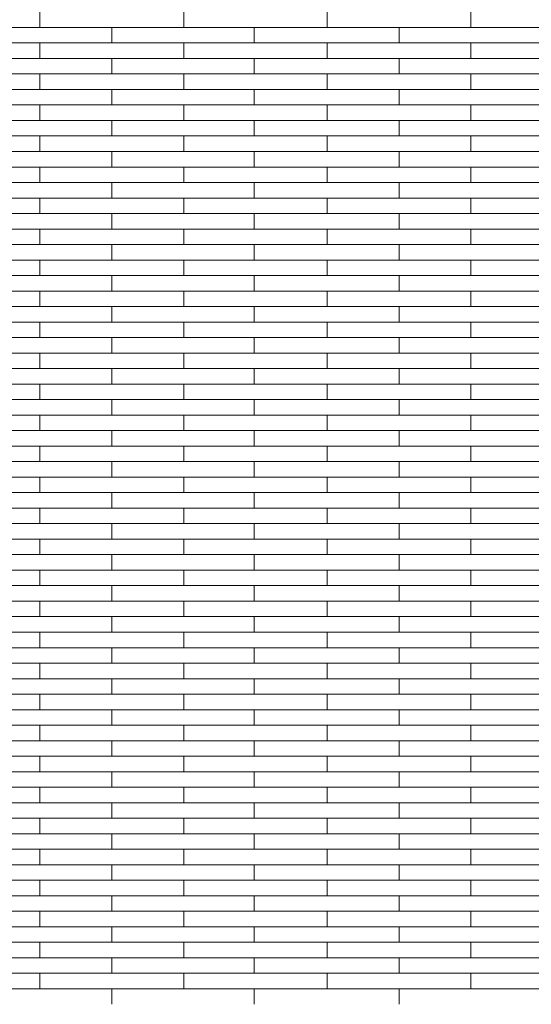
# Model space of a CAD drawing. Header units: millimetres. Extents: x -94445 to -15191, y 1000 to 18261.
# Tile 58 of 108: x -52667 to -51601, y 12665 to 14720. Entities that reach past the tile are written whole.
import ezdxf

# ---------------------------------------------------------------- set-up
doc = ezdxf.new("R2010")
doc.units = ezdxf.units.MM
doc.header["$LTSCALE"] = 0.5
doc.header["$MEASUREMENT"] = 0
doc.linetypes.add('PLINE', pattern=[0])
doc.layers.add('26-- Yttertak', color=7, linetype='Continuous')
doc.layers.add('262- Taktekking', color=7, linetype='Continuous', lineweight=0)

# ---------------------------------------------------------------- blocks, each defined once
blk = doc.blocks.new('*X19')
at = {"layer": '262- Taktekking', "linetype": 'PLINE'}
for p, q in [((-52624.7, 14703.7), (-52624.7, 14736)), ((-52324.7, 14703.7), (-52324.7, 14736)), ((-52026.2, 14703.7), (-52026.2, 14736)), ((-51726.2, 14703.7), (-51726.2, 14736)), ((-52923.2, 14703.7), (-52624.7, 14703.7)), ((-52624.7, 14703.7), (-52324.7, 14703.7)), ((-52624.7, 14703.7), (-52525.2, 14703.7)), ((-52525.2, 14703.7), (-52326.2, 14703.7)), ((-52474.7, 14671.3), (-52474.7, 14703.7)), ((-52324.7, 14703.7), (-52026.2, 14703.7)), ((-52177.7, 14671.3), (-52177.7, 14703.7)), ((-52026.2, 14703.7), (-51726.2, 14703.7)), ((-52026.2, 14703.7), (-51926.7, 14703.7)), ((-51926.7, 14703.7), (-51727.7, 14703.7)), ((-51876.2, 14671.3), (-51876.2, 14703.7)), ((-51726.2, 14703.7), (-51427.7, 14703.7)), ((-52923.2, 14671.3), (-52624.7, 14671.3)), ((-52624.7, 14671.3), (-52324.7, 14671.3)), ((-52624.7, 14639), (-52624.7, 14671.3)), ((-52324.7, 14639), (-52324.7, 14671.3)), ((-52324.7, 14671.3), (-52026.2, 14671.3)), ((-52026.2, 14671.3), (-51726.2, 14671.3)), ((-52026.2, 14639), (-52026.2, 14671.3)), ((-51726.2, 14639), (-51726.2, 14671.3)), ((-51726.2, 14671.3), (-51427.7, 14671.3)), ((-52923.2, 14639), (-52624.7, 14639)), ((-52624.7, 14639), (-52324.7, 14639)), ((-52624.7, 14639), (-52525.2, 14639)), ((-52525.2, 14639), (-52326.2, 14639)), ((-52474.7, 14606.6), (-52474.7, 14639)), ((-52324.7, 14639), (-52026.2, 14639)), ((-52177.7, 14606.6), (-52177.7, 14639)), ((-52026.2, 14639), (-51726.2, 14639)), ((-52026.2, 14639), (-51926.7, 14639)), ((-51926.7, 14639), (-51727.7, 14639)), ((-51876.2, 14606.6), (-51876.2, 14639)), ((-51726.2, 14639), (-51427.7, 14639)), ((-52923.2, 14606.6), (-52624.7, 14606.6)), ((-52624.7, 14606.6), (-52324.7, 14606.6)), ((-52624.7, 14574.3), (-52624.7, 14606.6)), ((-52324.7, 14574.3), (-52324.7, 14606.6)), ((-52324.7, 14606.6), (-52026.2, 14606.6)), ((-52026.2, 14606.6), (-51726.2, 14606.6)), ((-52026.2, 14574.3), (-52026.2, 14606.6)), ((-51726.2, 14574.3), (-51726.2, 14606.6)), ((-51726.2, 14606.6), (-51427.7, 14606.6)), ((-52923.2, 14574.3), (-52624.7, 14574.3)), ((-52624.7, 14574.3), (-52324.7, 14574.3)), ((-52624.7, 14574.3), (-52525.2, 14574.3)), ((-52525.2, 14574.3), (-52326.2, 14574.3)), ((-52474.7, 14541.9), (-52474.7, 14574.3)), ((-52324.7, 14574.3), (-52026.2, 14574.3)), ((-52177.7, 14541.9), (-52177.7, 14574.3)), ((-52026.2, 14574.3), (-51726.2, 14574.3)), ((-52026.2, 14574.3), (-51926.7, 14574.3)), ((-51926.7, 14574.3), (-51727.7, 14574.3)), ((-51876.2, 14541.9), (-51876.2, 14574.3)), ((-51726.2, 14574.3), (-51427.7, 14574.3)), ((-52923.2, 14541.9), (-52624.7, 14541.9)), ((-52624.7, 14541.9), (-52324.7, 14541.9)), ((-52624.7, 14509.6), (-52624.7, 14541.9)), ((-52324.7, 14509.6), (-52324.7, 14541.9)), ((-52324.7, 14541.9), (-52026.2, 14541.9)), ((-52026.2, 14541.9), (-51726.2, 14541.9)), ((-52026.2, 14509.6), (-52026.2, 14541.9)), ((-51726.2, 14509.6), (-51726.2, 14541.9)), ((-51726.2, 14541.9), (-51427.7, 14541.9)), ((-52923.2, 14509.6), (-52624.7, 14509.6)), ((-52624.7, 14509.6), (-52324.7, 14509.6)), ((-52624.7, 14509.6), (-52525.2, 14509.6)), ((-52525.2, 14509.6), (-52326.2, 14509.6)), ((-52474.7, 14477.2), (-52474.7, 14509.6)), ((-52324.7, 14509.6), (-52026.2, 14509.6)), ((-52177.7, 14477.2), (-52177.7, 14509.6)), ((-52026.2, 14509.6), (-51726.2, 14509.6)), ((-52026.2, 14509.6), (-51926.7, 14509.6)), ((-51926.7, 14509.6), (-51727.7, 14509.6)), ((-51876.2, 14477.2), (-51876.2, 14509.6)), ((-51726.2, 14509.6), (-51427.7, 14509.6)), ((-52923.2, 14477.2), (-52624.7, 14477.2)), ((-52624.7, 14477.2), (-52324.7, 14477.2)), ((-52624.7, 14444.9), (-52624.7, 14477.2)), ((-52324.7, 14444.9), (-52324.7, 14477.2)), ((-52324.7, 14477.2), (-52026.2, 14477.2)), ((-52026.2, 14477.2), (-51726.2, 14477.2)), ((-52026.2, 14444.9), (-52026.2, 14477.2)), ((-51726.2, 14444.9), (-51726.2, 14477.2)), ((-51726.2, 14477.2), (-51427.7, 14477.2)), ((-52923.2, 14444.9), (-52624.7, 14444.9)), ((-52624.7, 14444.9), (-52324.7, 14444.9)), ((-52624.7, 14444.9), (-52525.2, 14444.9)), ((-52525.2, 14444.9), (-52326.2, 14444.9)), ((-52474.7, 14412.5), (-52474.7, 14444.9)), ((-52324.7, 14444.9), (-52026.2, 14444.9)), ((-52177.7, 14412.5), (-52177.7, 14444.9)), ((-52026.2, 14444.9), (-51726.2, 14444.9)), ((-52026.2, 14444.9), (-51926.7, 14444.9)), ((-51926.7, 14444.9), (-51727.7, 14444.9)), ((-51876.2, 14412.5), (-51876.2, 14444.9)), ((-51726.2, 14444.9), (-51427.7, 14444.9)), ((-52923.2, 14412.5), (-52624.7, 14412.5)), ((-52624.7, 14412.5), (-52324.7, 14412.5)), ((-52624.7, 14380.2), (-52624.7, 14412.5)), ((-52324.7, 14380.2), (-52324.7, 14412.5)), ((-52324.7, 14412.5), (-52026.2, 14412.5)), ((-52026.2, 14412.5), (-51726.2, 14412.5)), ((-52026.2, 14380.2), (-52026.2, 14412.5)), ((-51726.2, 14380.2), (-51726.2, 14412.5)), ((-51726.2, 14412.5), (-51427.7, 14412.5)), ((-52923.2, 14380.2), (-52624.7, 14380.2)), ((-52624.7, 14380.2), (-52324.7, 14380.2)), ((-52624.7, 14380.2), (-52525.2, 14380.2)), ((-52525.2, 14380.2), (-52326.2, 14380.2)), ((-52474.7, 14347.8), (-52474.7, 14380.2)), ((-52324.7, 14380.2), (-52026.2, 14380.2)), ((-52177.7, 14347.8), (-52177.7, 14380.2)), ((-52026.2, 14380.2), (-51726.2, 14380.2)), ((-52026.2, 14380.2), (-51926.7, 14380.2)), ((-51926.7, 14380.2), (-51727.7, 14380.2)), ((-51876.2, 14347.8), (-51876.2, 14380.2)), ((-51726.2, 14380.2), (-51427.7, 14380.2)), ((-52923.2, 14347.8), (-52624.7, 14347.8)), ((-52624.7, 14347.8), (-52324.7, 14347.8)), ((-52624.7, 14315.4), (-52624.7, 14347.8)), ((-52324.7, 14315.4), (-52324.7, 14347.8)), ((-52324.7, 14347.8), (-52026.2, 14347.8)), ((-52026.2, 14347.8), (-51726.2, 14347.8)), ((-52026.2, 14315.4), (-52026.2, 14347.8)), ((-51726.2, 14315.4), (-51726.2, 14347.8)), ((-51726.2, 14347.8), (-51427.7, 14347.8)), ((-52923.2, 14315.4), (-52624.7, 14315.4)), ((-52624.7, 14315.4), (-52324.7, 14315.4)), ((-52624.7, 14315.4), (-52525.2, 14315.4)), ((-52525.2, 14315.4), (-52326.2, 14315.4)), ((-52474.7, 14283.1), (-52474.7, 14315.4)), ((-52324.7, 14315.4), (-52026.2, 14315.4)), ((-52177.7, 14283.1), (-52177.7, 14315.4)), ((-52026.2, 14315.4), (-51726.2, 14315.4)), ((-52026.2, 14315.4), (-51926.7, 14315.4)), ((-51926.7, 14315.4), (-51727.7, 14315.4)), ((-51876.2, 14283.1), (-51876.2, 14315.4)), ((-51726.2, 14315.4), (-51427.7, 14315.4)), ((-52923.2, 14283.1), (-52624.7, 14283.1)), ((-52624.7, 14283.1), (-52324.7, 14283.1)), ((-52624.7, 14250.7), (-52624.7, 14283.1)), ((-52324.7, 14250.7), (-52324.7, 14283.1)), ((-52324.7, 14283.1), (-52026.2, 14283.1)), ((-52026.2, 14283.1), (-51726.2, 14283.1)), ((-52026.2, 14250.7), (-52026.2, 14283.1)), ((-51726.2, 14250.7), (-51726.2, 14283.1)), ((-51726.2, 14283.1), (-51427.7, 14283.1)), ((-52923.2, 14250.7), (-52624.7, 14250.7)), ((-52624.7, 14250.7), (-52324.7, 14250.7)), ((-52624.7, 14250.7), (-52525.2, 14250.7)), ((-52525.2, 14250.7), (-52326.2, 14250.7)), ((-52474.7, 14218.4), (-52474.7, 14250.7)), ((-52324.7, 14250.7), (-52026.2, 14250.7)), ((-52177.7, 14218.4), (-52177.7, 14250.7)), ((-52026.2, 14250.7), (-51726.2, 14250.7)), ((-52026.2, 14250.7), (-51926.7, 14250.7)), ((-51926.7, 14250.7), (-51727.7, 14250.7)), ((-51876.2, 14218.4), (-51876.2, 14250.7)), ((-51726.2, 14250.7), (-51427.7, 14250.7)), ((-52923.2, 14218.4), (-52624.7, 14218.4)), ((-52624.7, 14218.4), (-52324.7, 14218.4)), ((-52624.7, 14186), (-52624.7, 14218.4)), ((-52324.7, 14186), (-52324.7, 14218.4)), ((-52324.7, 14218.4), (-52026.2, 14218.4)), ((-52026.2, 14218.4), (-51726.2, 14218.4)), ((-52026.2, 14186), (-52026.2, 14218.4)), ((-51726.2, 14186), (-51726.2, 14218.4)), ((-51726.2, 14218.4), (-51427.7, 14218.4)), ((-52923.2, 14186), (-52624.7, 14186)), ((-52624.7, 14186), (-52324.7, 14186)), ((-52624.7, 14186), (-52525.2, 14186)), ((-52525.2, 14186), (-52326.2, 14186)), ((-52474.7, 14153.7), (-52474.7, 14186)), ((-52324.7, 14186), (-52026.2, 14186)), ((-52177.7, 14153.7), (-52177.7, 14186)), ((-52026.2, 14186), (-51726.2, 14186)), ((-52026.2, 14186), (-51926.7, 14186)), ((-51926.7, 14186), (-51727.7, 14186)), ((-51876.2, 14153.7), (-51876.2, 14186)), ((-51726.2, 14186), (-51427.7, 14186)), ((-52923.2, 14153.7), (-52624.7, 14153.7)), ((-52624.7, 14153.7), (-52324.7, 14153.7)), ((-52624.7, 14121.3), (-52624.7, 14153.7)), ((-52324.7, 14121.3), (-52324.7, 14153.7)), ((-52324.7, 14153.7), (-52026.2, 14153.7)), ((-52026.2, 14153.7), (-51726.2, 14153.7)), ((-52026.2, 14121.3), (-52026.2, 14153.7)), ((-51726.2, 14121.3), (-51726.2, 14153.7)), ((-51726.2, 14153.7), (-51427.7, 14153.7)), ((-52923.2, 14121.3), (-52624.7, 14121.3)), ((-52624.7, 14121.3), (-52324.7, 14121.3)), ((-52624.7, 14121.3), (-52525.2, 14121.3)), ((-52525.2, 14121.3), (-52326.2, 14121.3)), ((-52474.7, 14089), (-52474.7, 14121.3)), ((-52324.7, 14121.3), (-52026.2, 14121.3)), ((-52177.7, 14089), (-52177.7, 14121.3)), ((-52026.2, 14121.3), (-51726.2, 14121.3)), ((-52026.2, 14121.3), (-51926.7, 14121.3)), ((-51926.7, 14121.3), (-51727.7, 14121.3)), ((-51876.2, 14089), (-51876.2, 14121.3)), ((-51726.2, 14121.3), (-51427.7, 14121.3)), ((-52923.2, 14089), (-52624.7, 14089)), ((-52624.7, 14089), (-52324.7, 14089)), ((-52624.7, 14056.6), (-52624.7, 14089)), ((-52324.7, 14056.6), (-52324.7, 14089)), ((-52324.7, 14089), (-52026.2, 14089)), ((-52026.2, 14089), (-51726.2, 14089)), ((-52026.2, 14056.6), (-52026.2, 14089)), ((-51726.2, 14056.6), (-51726.2, 14089)), ((-51726.2, 14089), (-51427.7, 14089)), ((-52923.2, 14056.6), (-52624.7, 14056.6)), ((-52624.7, 14056.6), (-52324.7, 14056.6)), ((-52624.7, 14056.6), (-52525.2, 14056.6)), ((-52525.2, 14056.6), (-52326.2, 14056.6)), ((-52474.7, 14024.3), (-52474.7, 14056.6)), ((-52324.7, 14056.6), (-52026.2, 14056.6)), ((-52177.7, 14024.3), (-52177.7, 14056.6)), ((-52026.2, 14056.6), (-51726.2, 14056.6)), ((-52026.2, 14056.6), (-51926.7, 14056.6)), ((-51926.7, 14056.6), (-51727.7, 14056.6)), ((-51876.2, 14024.3), (-51876.2, 14056.6)), ((-51726.2, 14056.6), (-51427.7, 14056.6)), ((-52923.2, 14024.3), (-52624.7, 14024.3)), ((-52624.7, 14024.3), (-52324.7, 14024.3)), ((-52624.7, 13991.9), (-52624.7, 14024.3)), ((-52324.7, 13991.9), (-52324.7, 14024.3)), ((-52324.7, 14024.3), (-52026.2, 14024.3)), ((-52026.2, 14024.3), (-51726.2, 14024.3)), ((-52026.2, 13991.9), (-52026.2, 14024.3)), ((-51726.2, 13991.9), (-51726.2, 14024.3)), ((-51726.2, 14024.3), (-51427.7, 14024.3)), ((-52923.2, 13991.9), (-52624.7, 13991.9)), ((-52624.7, 13991.9), (-52324.7, 13991.9)), ((-52624.7, 13991.9), (-52525.2, 13991.9)), ((-52525.2, 13991.9), (-52326.2, 13991.9)), ((-52474.7, 13959.6), (-52474.7, 13991.9)), ((-52324.7, 13991.9), (-52026.2, 13991.9)), ((-52177.7, 13959.6), (-52177.7, 13991.9)), ((-52026.2, 13991.9), (-51726.2, 13991.9)), ((-52026.2, 13991.9), (-51926.7, 13991.9)), ((-51926.7, 13991.9), (-51727.7, 13991.9)), ((-51876.2, 13959.6), (-51876.2, 13991.9)), ((-51726.2, 13991.9), (-51427.7, 13991.9)), ((-52923.2, 13959.6), (-52624.7, 13959.6)), ((-52624.7, 13959.6), (-52324.7, 13959.6)), ((-52624.7, 13927.2), (-52624.7, 13959.6)), ((-52324.7, 13927.2), (-52324.7, 13959.6)), ((-52324.7, 13959.6), (-52026.2, 13959.6)), ((-52026.2, 13959.6), (-51726.2, 13959.6)), ((-52026.2, 13927.2), (-52026.2, 13959.6)), ((-51726.2, 13927.2), (-51726.2, 13959.6)), ((-51726.2, 13959.6), (-51427.7, 13959.6)), ((-52923.2, 13927.2), (-52624.7, 13927.2)), ((-52624.7, 13927.2), (-52324.7, 13927.2)), ((-52624.7, 13927.2), (-52525.2, 13927.2)), ((-52525.2, 13927.2), (-52326.2, 13927.2)), ((-52474.7, 13894.9), (-52474.7, 13927.2)), ((-52324.7, 13927.2), (-52026.2, 13927.2)), ((-52177.7, 13894.9), (-52177.7, 13927.2)), ((-52026.2, 13927.2), (-51726.2, 13927.2)), ((-52026.2, 13927.2), (-51926.7, 13927.2)), ((-51926.7, 13927.2), (-51727.7, 13927.2)), ((-51876.2, 13894.9), (-51876.2, 13927.2)), ((-51726.2, 13927.2), (-51427.7, 13927.2)), ((-52923.2, 13894.9), (-52624.7, 13894.9)), ((-52624.7, 13894.9), (-52324.7, 13894.9)), ((-52624.7, 13862.5), (-52624.7, 13894.9)), ((-52324.7, 13862.5), (-52324.7, 13894.9)), ((-52324.7, 13894.9), (-52026.2, 13894.9)), ((-52026.2, 13894.9), (-51726.2, 13894.9)), ((-52026.2, 13862.5), (-52026.2, 13894.9)), ((-51726.2, 13862.5), (-51726.2, 13894.9)), ((-51726.2, 13894.9), (-51427.7, 13894.9)), ((-52923.2, 13862.5), (-52624.7, 13862.5)), ((-52624.7, 13862.5), (-52324.7, 13862.5)), ((-52624.7, 13862.5), (-52525.2, 13862.5)), ((-52525.2, 13862.5), (-52326.2, 13862.5)), ((-52474.7, 13830.2), (-52474.7, 13862.5)), ((-52324.7, 13862.5), (-52026.2, 13862.5)), ((-52177.7, 13830.2), (-52177.7, 13862.5)), ((-52026.2, 13862.5), (-51726.2, 13862.5)), ((-52026.2, 13862.5), (-51926.7, 13862.5)), ((-51926.7, 13862.5), (-51727.7, 13862.5)), ((-51876.2, 13830.2), (-51876.2, 13862.5)), ((-51726.2, 13862.5), (-51427.7, 13862.5)), ((-52923.2, 13830.2), (-52624.7, 13830.2)), ((-52624.7, 13830.2), (-52324.7, 13830.2)), ((-52624.7, 13797.8), (-52624.7, 13830.2)), ((-52324.7, 13797.8), (-52324.7, 13830.2)), ((-52324.7, 13830.2), (-52026.2, 13830.2)), ((-52026.2, 13830.2), (-51726.2, 13830.2)), ((-52026.2, 13797.8), (-52026.2, 13830.2)), ((-51726.2, 13797.8), (-51726.2, 13830.2)), ((-51726.2, 13830.2), (-51427.7, 13830.2)), ((-52923.2, 13797.8), (-52624.7, 13797.8)), ((-52624.7, 13797.8), (-52324.7, 13797.8)), ((-52624.7, 13797.8), (-52525.2, 13797.8)), ((-52525.2, 13797.8), (-52326.2, 13797.8)), ((-52474.7, 13765.5), (-52474.7, 13797.8)), ((-52324.7, 13797.8), (-52026.2, 13797.8)), ((-52177.7, 13765.5), (-52177.7, 13797.8)), ((-52026.2, 13797.8), (-51726.2, 13797.8)), ((-52026.2, 13797.8), (-51926.7, 13797.8)), ((-51926.7, 13797.8), (-51727.7, 13797.8)), ((-51876.2, 13765.5), (-51876.2, 13797.8)), ((-51726.2, 13797.8), (-51427.7, 13797.8)), ((-52923.2, 13765.5), (-52624.7, 13765.5)), ((-52624.7, 13765.5), (-52324.7, 13765.5)), ((-52624.7, 13733.1), (-52624.7, 13765.5)), ((-52324.7, 13733.1), (-52324.7, 13765.5)), ((-52324.7, 13765.5), (-52026.2, 13765.5)), ((-52026.2, 13765.5), (-51726.2, 13765.5)), ((-52026.2, 13733.1), (-52026.2, 13765.5)), ((-51726.2, 13733.1), (-51726.2, 13765.5)), ((-51726.2, 13765.5), (-51427.7, 13765.5)), ((-52923.2, 13733.1), (-52624.7, 13733.1)), ((-52624.7, 13733.1), (-52324.7, 13733.1)), ((-52624.7, 13733.1), (-52525.2, 13733.1)), ((-52525.2, 13733.1), (-52326.2, 13733.1)), ((-52474.7, 13700.8), (-52474.7, 13733.1)), ((-52324.7, 13733.1), (-52026.2, 13733.1)), ((-52177.7, 13700.8), (-52177.7, 13733.1)), ((-52026.2, 13733.1), (-51726.2, 13733.1)), ((-52026.2, 13733.1), (-51926.7, 13733.1)), ((-51926.7, 13733.1), (-51727.7, 13733.1)), ((-51876.2, 13700.8), (-51876.2, 13733.1)), ((-51726.2, 13733.1), (-51427.7, 13733.1)), ((-52923.2, 13700.8), (-52624.7, 13700.8)), ((-52624.7, 13700.8), (-52324.7, 13700.8)), ((-52624.7, 13668.4), (-52624.7, 13700.8)), ((-52324.7, 13668.4), (-52324.7, 13700.8)), ((-52324.7, 13700.8), (-52026.2, 13700.8)), ((-52026.2, 13700.8), (-51726.2, 13700.8)), ((-52026.2, 13668.4), (-52026.2, 13700.8)), ((-51726.2, 13668.4), (-51726.2, 13700.8)), ((-51726.2, 13700.8), (-51427.7, 13700.8)), ((-52923.2, 13668.4), (-52624.7, 13668.4)), ((-52624.7, 13668.4), (-52324.7, 13668.4)), ((-52624.7, 13668.4), (-52525.2, 13668.4)), ((-52525.2, 13668.4), (-52326.2, 13668.4)), ((-52474.7, 13636), (-52474.7, 13668.4)), ((-52324.7, 13668.4), (-52026.2, 13668.4)), ((-52177.7, 13636), (-52177.7, 13668.4)), ((-52026.2, 13668.4), (-51726.2, 13668.4)), ((-52026.2, 13668.4), (-51926.7, 13668.4)), ((-51926.7, 13668.4), (-51727.7, 13668.4)), ((-51876.2, 13636), (-51876.2, 13668.4)), ((-51726.2, 13668.4), (-51427.7, 13668.4)), ((-52923.2, 13636), (-52624.7, 13636)), ((-52624.7, 13636), (-52324.7, 13636)), ((-52624.7, 13603.7), (-52624.7, 13636)), ((-52324.7, 13603.7), (-52324.7, 13636)), ((-52324.7, 13636), (-52026.2, 13636)), ((-52026.2, 13636), (-51726.2, 13636)), ((-52026.2, 13603.7), (-52026.2, 13636)), ((-51726.2, 13603.7), (-51726.2, 13636)), ((-51726.2, 13636), (-51427.7, 13636)), ((-52923.2, 13603.7), (-52624.7, 13603.7)), ((-52624.7, 13603.7), (-52324.7, 13603.7)), ((-52624.7, 13603.7), (-52525.2, 13603.7)), ((-52525.2, 13603.7), (-52326.2, 13603.7)), ((-52474.7, 13571.3), (-52474.7, 13603.7)), ((-52324.7, 13603.7), (-52026.2, 13603.7)), ((-52177.7, 13571.3), (-52177.7, 13603.7)), ((-52026.2, 13603.7), (-51726.2, 13603.7)), ((-52026.2, 13603.7), (-51926.7, 13603.7)), ((-51926.7, 13603.7), (-51727.7, 13603.7)), ((-51876.2, 13571.3), (-51876.2, 13603.7)), ((-51726.2, 13603.7), (-51427.7, 13603.7)), ((-52923.2, 13571.3), (-52624.7, 13571.3)), ((-52624.7, 13571.3), (-52324.7, 13571.3)), ((-52624.7, 13539), (-52624.7, 13571.3)), ((-52324.7, 13539), (-52324.7, 13571.3)), ((-52324.7, 13571.3), (-52026.2, 13571.3)), ((-52026.2, 13571.3), (-51726.2, 13571.3)), ((-52026.2, 13539), (-52026.2, 13571.3)), ((-51726.2, 13539), (-51726.2, 13571.3)), ((-51726.2, 13571.3), (-51427.7, 13571.3)), ((-52923.2, 13539), (-52624.7, 13539)), ((-52624.7, 13539), (-52324.7, 13539)), ((-52624.7, 13539), (-52525.2, 13539)), ((-52525.2, 13539), (-52326.2, 13539)), ((-52474.7, 13506.6), (-52474.7, 13539)), ((-52324.7, 13539), (-52026.2, 13539)), ((-52177.7, 13506.6), (-52177.7, 13539)), ((-52026.2, 13539), (-51726.2, 13539)), ((-52026.2, 13539), (-51926.7, 13539)), ((-51926.7, 13539), (-51727.7, 13539)), ((-51876.2, 13506.6), (-51876.2, 13539)), ((-51726.2, 13539), (-51427.7, 13539)), ((-52923.2, 13506.6), (-52624.7, 13506.6)), ((-52624.7, 13506.6), (-52324.7, 13506.6)), ((-52624.7, 13474.3), (-52624.7, 13506.6)), ((-52324.7, 13474.3), (-52324.7, 13506.6)), ((-52324.7, 13506.6), (-52026.2, 13506.6)), ((-52026.2, 13506.6), (-51726.2, 13506.6)), ((-52026.2, 13474.3), (-52026.2, 13506.6)), ((-51726.2, 13474.3), (-51726.2, 13506.6)), ((-51726.2, 13506.6), (-51427.7, 13506.6)), ((-52923.2, 13474.3), (-52624.7, 13474.3)), ((-52624.7, 13474.3), (-52324.7, 13474.3)), ((-52624.7, 13474.3), (-52525.2, 13474.3)), ((-52525.2, 13474.3), (-52326.2, 13474.3)), ((-52474.7, 13441.9), (-52474.7, 13474.3)), ((-52324.7, 13474.3), (-52026.2, 13474.3)), ((-52177.7, 13441.9), (-52177.7, 13474.3)), ((-52026.2, 13474.3), (-51726.2, 13474.3)), ((-52026.2, 13474.3), (-51926.7, 13474.3)), ((-51926.7, 13474.3), (-51727.7, 13474.3)), ((-51876.2, 13441.9), (-51876.2, 13474.3)), ((-51726.2, 13474.3), (-51427.7, 13474.3)), ((-52923.2, 13441.9), (-52624.7, 13441.9)), ((-52624.7, 13441.9), (-52324.7, 13441.9)), ((-52624.7, 13409.6), (-52624.7, 13441.9)), ((-52324.7, 13409.6), (-52324.7, 13441.9)), ((-52324.7, 13441.9), (-52026.2, 13441.9)), ((-52026.2, 13441.9), (-51726.2, 13441.9)), ((-52026.2, 13409.6), (-52026.2, 13441.9)), ((-51726.2, 13409.6), (-51726.2, 13441.9)), ((-51726.2, 13441.9), (-51427.7, 13441.9)), ((-52923.2, 13409.6), (-52624.7, 13409.6)), ((-52624.7, 13409.6), (-52324.7, 13409.6)), ((-52624.7, 13409.6), (-52525.2, 13409.6)), ((-52525.2, 13409.6), (-52326.2, 13409.6)), ((-52474.7, 13377.2), (-52474.7, 13409.6)), ((-52324.7, 13409.6), (-52026.2, 13409.6)), ((-52177.7, 13377.2), (-52177.7, 13409.6)), ((-52026.2, 13409.6), (-51726.2, 13409.6)), ((-52026.2, 13409.6), (-51926.7, 13409.6)), ((-51926.7, 13409.6), (-51727.7, 13409.6)), ((-51876.2, 13377.2), (-51876.2, 13409.6)), ((-51726.2, 13409.6), (-51427.7, 13409.6)), ((-52923.2, 13377.2), (-52624.7, 13377.2)), ((-52624.7, 13377.2), (-52324.7, 13377.2)), ((-52624.7, 13344.9), (-52624.7, 13377.2)), ((-52324.7, 13344.9), (-52324.7, 13377.2)), ((-52324.7, 13377.2), (-52026.2, 13377.2)), ((-52026.2, 13377.2), (-51726.2, 13377.2)), ((-52026.2, 13344.9), (-52026.2, 13377.2)), ((-51726.2, 13344.9), (-51726.2, 13377.2)), ((-51726.2, 13377.2), (-51427.7, 13377.2)), ((-52923.2, 13344.9), (-52624.7, 13344.9)), ((-52624.7, 13344.9), (-52324.7, 13344.9)), ((-52624.7, 13344.9), (-52525.2, 13344.9)), ((-52525.2, 13344.9), (-52326.2, 13344.9)), ((-52474.7, 13312.5), (-52474.7, 13344.9)), ((-52324.7, 13344.9), (-52026.2, 13344.9)), ((-52177.7, 13312.5), (-52177.7, 13344.9)), ((-52026.2, 13344.9), (-51726.2, 13344.9)), ((-52026.2, 13344.9), (-51926.7, 13344.9)), ((-51926.7, 13344.9), (-51727.7, 13344.9)), ((-51876.2, 13312.5), (-51876.2, 13344.9)), ((-51726.2, 13344.9), (-51427.7, 13344.9)), ((-52923.2, 13312.5), (-52624.7, 13312.5)), ((-52624.7, 13312.5), (-52324.7, 13312.5)), ((-52624.7, 13280.2), (-52624.7, 13312.5)), ((-52324.7, 13280.2), (-52324.7, 13312.5)), ((-52324.7, 13312.5), (-52026.2, 13312.5)), ((-52026.2, 13312.5), (-51726.2, 13312.5)), ((-52026.2, 13280.2), (-52026.2, 13312.5)), ((-51726.2, 13280.2), (-51726.2, 13312.5)), ((-51726.2, 13312.5), (-51427.7, 13312.5)), ((-52923.2, 13280.2), (-52624.7, 13280.2)), ((-52624.7, 13280.2), (-52324.7, 13280.2)), ((-52624.7, 13280.2), (-52525.2, 13280.2)), ((-52525.2, 13280.2), (-52326.2, 13280.2)), ((-52474.7, 13247.8), (-52474.7, 13280.2)), ((-52324.7, 13280.2), (-52026.2, 13280.2)), ((-52177.7, 13247.8), (-52177.7, 13280.2)), ((-52026.2, 13280.2), (-51726.2, 13280.2)), ((-52026.2, 13280.2), (-51926.7, 13280.2)), ((-51926.7, 13280.2), (-51727.7, 13280.2)), ((-51876.2, 13247.8), (-51876.2, 13280.2)), ((-51726.2, 13280.2), (-51427.7, 13280.2)), ((-52923.2, 13247.8), (-52624.7, 13247.8)), ((-52624.7, 13247.8), (-52324.7, 13247.8)), ((-52624.7, 13215.5), (-52624.7, 13247.8)), ((-52324.7, 13215.5), (-52324.7, 13247.8)), ((-52324.7, 13247.8), (-52026.2, 13247.8)), ((-52026.2, 13247.8), (-51726.2, 13247.8)), ((-52026.2, 13215.5), (-52026.2, 13247.8)), ((-51726.2, 13215.5), (-51726.2, 13247.8)), ((-51726.2, 13247.8), (-51427.7, 13247.8)), ((-52923.2, 13215.5), (-52624.7, 13215.5)), ((-52624.7, 13215.5), (-52324.7, 13215.5)), ((-52624.7, 13215.5), (-52525.2, 13215.5)), ((-52525.2, 13215.5), (-52326.2, 13215.5)), ((-52474.7, 13183.1), (-52474.7, 13215.5)), ((-52324.7, 13215.5), (-52026.2, 13215.5)), ((-52177.7, 13183.1), (-52177.7, 13215.5)), ((-52026.2, 13215.5), (-51726.2, 13215.5)), ((-52026.2, 13215.5), (-51926.7, 13215.5)), ((-51926.7, 13215.5), (-51727.7, 13215.5)), ((-51876.2, 13183.1), (-51876.2, 13215.5)), ((-51726.2, 13215.5), (-51427.7, 13215.5)), ((-52923.2, 13183.1), (-52624.7, 13183.1)), ((-52624.7, 13183.1), (-52324.7, 13183.1)), ((-52624.7, 13150.8), (-52624.7, 13183.1)), ((-52324.7, 13150.8), (-52324.7, 13183.1)), ((-52324.7, 13183.1), (-52026.2, 13183.1)), ((-52026.2, 13183.1), (-51726.2, 13183.1)), ((-52026.2, 13150.8), (-52026.2, 13183.1)), ((-51726.2, 13150.8), (-51726.2, 13183.1)), ((-51726.2, 13183.1), (-51427.7, 13183.1)), ((-52923.2, 13150.8), (-52624.7, 13150.8)), ((-52624.7, 13150.8), (-52324.7, 13150.8)), ((-52624.7, 13150.8), (-52525.2, 13150.8)), ((-52525.2, 13150.8), (-52326.2, 13150.8)), ((-52474.7, 13118.4), (-52474.7, 13150.8)), ((-52324.7, 13150.8), (-52026.2, 13150.8)), ((-52177.7, 13118.4), (-52177.7, 13150.8)), ((-52026.2, 13150.8), (-51726.2, 13150.8)), ((-52026.2, 13150.8), (-51926.7, 13150.8)), ((-51926.7, 13150.8), (-51727.7, 13150.8)), ((-51876.2, 13118.4), (-51876.2, 13150.8)), ((-51726.2, 13150.8), (-51427.7, 13150.8)), ((-52923.2, 13118.4), (-52624.7, 13118.4)), ((-52624.7, 13118.4), (-52324.7, 13118.4)), ((-52624.7, 13086.1), (-52624.7, 13118.4)), ((-52324.7, 13086.1), (-52324.7, 13118.4)), ((-52324.7, 13118.4), (-52026.2, 13118.4)), ((-52026.2, 13118.4), (-51726.2, 13118.4)), ((-52026.2, 13086.1), (-52026.2, 13118.4)), ((-51726.2, 13086.1), (-51726.2, 13118.4)), ((-51726.2, 13118.4), (-51427.7, 13118.4)), ((-52923.2, 13086.1), (-52624.7, 13086.1)), ((-52624.7, 13086.1), (-52324.7, 13086.1)), ((-52624.7, 13086.1), (-52525.2, 13086.1)), ((-52525.2, 13086.1), (-52326.2, 13086.1)), ((-52474.7, 13053.7), (-52474.7, 13086.1)), ((-52324.7, 13086.1), (-52026.2, 13086.1)), ((-52177.7, 13053.7), (-52177.7, 13086.1)), ((-52026.2, 13086.1), (-51726.2, 13086.1)), ((-52026.2, 13086.1), (-51926.7, 13086.1)), ((-51926.7, 13086.1), (-51727.7, 13086.1)), ((-51876.2, 13053.7), (-51876.2, 13086.1)), ((-51726.2, 13086.1), (-51427.7, 13086.1)), ((-52923.2, 13053.7), (-52624.7, 13053.7)), ((-52624.7, 13053.7), (-52324.7, 13053.7)), ((-52624.7, 13021.4), (-52624.7, 13053.7)), ((-52324.7, 13021.4), (-52324.7, 13053.7)), ((-52324.7, 13053.7), (-52026.2, 13053.7)), ((-52026.2, 13053.7), (-51726.2, 13053.7)), ((-52026.2, 13021.4), (-52026.2, 13053.7)), ((-51726.2, 13021.4), (-51726.2, 13053.7)), ((-51726.2, 13053.7), (-51427.7, 13053.7)), ((-52923.2, 13021.4), (-52624.7, 13021.4)), ((-52624.7, 13021.4), (-52324.7, 13021.4)), ((-52624.7, 13021.4), (-52525.2, 13021.4)), ((-52525.2, 13021.4), (-52326.2, 13021.4)), ((-52474.7, 12989), (-52474.7, 13021.4)), ((-52324.7, 13021.4), (-52026.2, 13021.4)), ((-52177.7, 12989), (-52177.7, 13021.4)), ((-52026.2, 13021.4), (-51726.2, 13021.4)), ((-52026.2, 13021.4), (-51926.7, 13021.4)), ((-51926.7, 13021.4), (-51727.7, 13021.4)), ((-51876.2, 12989), (-51876.2, 13021.4)), ((-51726.2, 13021.4), (-51427.7, 13021.4)), ((-52923.2, 12989), (-52624.7, 12989)), ((-52624.7, 12989), (-52324.7, 12989)), ((-52624.7, 12956.6), (-52624.7, 12989)), ((-52324.7, 12956.6), (-52324.7, 12989)), ((-52324.7, 12989), (-52026.2, 12989)), ((-52026.2, 12989), (-51726.2, 12989)), ((-52026.2, 12956.6), (-52026.2, 12989)), ((-51726.2, 12956.6), (-51726.2, 12989)), ((-51726.2, 12989), (-51427.7, 12989)), ((-52923.2, 12956.6), (-52624.7, 12956.6)), ((-52624.7, 12956.6), (-52324.7, 12956.6)), ((-52624.7, 12956.6), (-52525.2, 12956.6)), ((-52525.2, 12956.6), (-52326.2, 12956.6)), ((-52474.7, 12924.3), (-52474.7, 12956.6)), ((-52324.7, 12956.6), (-52026.2, 12956.6)), ((-52177.7, 12924.3), (-52177.7, 12956.6)), ((-52026.2, 12956.6), (-51726.2, 12956.6)), ((-52026.2, 12956.6), (-51926.7, 12956.6)), ((-51926.7, 12956.6), (-51727.7, 12956.6)), ((-51876.2, 12924.3), (-51876.2, 12956.6)), ((-51726.2, 12956.6), (-51427.7, 12956.6)), ((-52923.2, 12924.3), (-52624.7, 12924.3)), ((-52624.7, 12924.3), (-52324.7, 12924.3)), ((-52624.7, 12891.9), (-52624.7, 12924.3)), ((-52324.7, 12891.9), (-52324.7, 12924.3)), ((-52324.7, 12924.3), (-52026.2, 12924.3)), ((-52026.2, 12924.3), (-51726.2, 12924.3)), ((-52026.2, 12891.9), (-52026.2, 12924.3)), ((-51726.2, 12891.9), (-51726.2, 12924.3)), ((-51726.2, 12924.3), (-51427.7, 12924.3)), ((-52923.2, 12891.9), (-52624.7, 12891.9)), ((-52624.7, 12891.9), (-52324.7, 12891.9)), ((-52624.7, 12891.9), (-52525.2, 12891.9)), ((-52525.2, 12891.9), (-52326.2, 12891.9)), ((-52474.7, 12859.6), (-52474.7, 12891.9)), ((-52324.7, 12891.9), (-52026.2, 12891.9)), ((-52177.7, 12859.6), (-52177.7, 12891.9)), ((-52026.2, 12891.9), (-51726.2, 12891.9)), ((-52026.2, 12891.9), (-51926.7, 12891.9)), ((-51926.7, 12891.9), (-51727.7, 12891.9)), ((-51876.2, 12859.6), (-51876.2, 12891.9)), ((-51726.2, 12891.9), (-51427.7, 12891.9)), ((-52923.2, 12859.6), (-52624.7, 12859.6)), ((-52624.7, 12859.6), (-52324.7, 12859.6)), ((-52624.7, 12827.2), (-52624.7, 12859.6)), ((-52324.7, 12827.2), (-52324.7, 12859.6)), ((-52324.7, 12859.6), (-52026.2, 12859.6)), ((-52026.2, 12859.6), (-51726.2, 12859.6)), ((-52026.2, 12827.2), (-52026.2, 12859.6)), ((-51726.2, 12827.2), (-51726.2, 12859.6)), ((-51726.2, 12859.6), (-51427.7, 12859.6)), ((-52923.2, 12827.2), (-52624.7, 12827.2)), ((-52624.7, 12827.2), (-52324.7, 12827.2)), ((-52624.7, 12827.2), (-52525.2, 12827.2)), ((-52525.2, 12827.2), (-52326.2, 12827.2)), ((-52474.7, 12794.9), (-52474.7, 12827.2)), ((-52324.7, 12827.2), (-52026.2, 12827.2)), ((-52177.7, 12794.9), (-52177.7, 12827.2)), ((-52026.2, 12827.2), (-51726.2, 12827.2)), ((-52026.2, 12827.2), (-51926.7, 12827.2)), ((-51926.7, 12827.2), (-51727.7, 12827.2)), ((-51876.2, 12794.9), (-51876.2, 12827.2)), ((-51726.2, 12827.2), (-51427.7, 12827.2)), ((-52923.2, 12794.9), (-52624.7, 12794.9)), ((-52624.7, 12794.9), (-52324.7, 12794.9)), ((-52624.7, 12762.5), (-52624.7, 12794.9)), ((-52324.7, 12762.5), (-52324.7, 12794.9)), ((-52324.7, 12794.9), (-52026.2, 12794.9)), ((-52026.2, 12794.9), (-51726.2, 12794.9)), ((-52026.2, 12762.5), (-52026.2, 12794.9)), ((-51726.2, 12762.5), (-51726.2, 12794.9)), ((-51726.2, 12794.9), (-51427.7, 12794.9)), ((-52923.2, 12762.5), (-52624.7, 12762.5)), ((-52624.7, 12762.5), (-52324.7, 12762.5)), ((-52624.7, 12762.5), (-52525.2, 12762.5)), ((-52525.2, 12762.5), (-52326.2, 12762.5)), ((-52474.7, 12730.2), (-52474.7, 12762.5)), ((-52324.7, 12762.5), (-52026.2, 12762.5)), ((-52177.7, 12730.2), (-52177.7, 12762.5)), ((-52026.2, 12762.5), (-51726.2, 12762.5)), ((-52026.2, 12762.5), (-51926.7, 12762.5)), ((-51926.7, 12762.5), (-51727.7, 12762.5)), ((-51876.2, 12730.2), (-51876.2, 12762.5)), ((-51726.2, 12762.5), (-51427.7, 12762.5)), ((-52923.2, 12730.2), (-52624.7, 12730.2)), ((-52624.7, 12730.2), (-52324.7, 12730.2)), ((-52624.7, 12697.8), (-52624.7, 12730.2)), ((-52324.7, 12697.8), (-52324.7, 12730.2)), ((-52324.7, 12730.2), (-52026.2, 12730.2)), ((-52026.2, 12730.2), (-51726.2, 12730.2)), ((-52026.2, 12697.8), (-52026.2, 12730.2)), ((-51726.2, 12697.8), (-51726.2, 12730.2)), ((-51726.2, 12730.2), (-51427.7, 12730.2)), ((-52923.2, 12697.8), (-52624.7, 12697.8)), ((-52624.7, 12697.8), (-52324.7, 12697.8)), ((-52624.7, 12697.8), (-52525.2, 12697.8)), ((-52525.2, 12697.8), (-52326.2, 12697.8)), ((-52474.7, 12665.5), (-52474.7, 12697.8)), ((-52324.7, 12697.8), (-52026.2, 12697.8)), ((-52177.7, 12665.5), (-52177.7, 12697.8)), ((-52026.2, 12697.8), (-51726.2, 12697.8)), ((-52026.2, 12697.8), (-51926.7, 12697.8)), ((-51926.7, 12697.8), (-51727.7, 12697.8)), ((-51876.2, 12665.5), (-51876.2, 12697.8)), ((-51726.2, 12697.8), (-51427.7, 12697.8))]:
    blk.add_line(p, q, dxfattribs=at)

msp = doc.modelspace()

# ---------------------------------------------------------------- block references
at = {"layer": '26-- Yttertak'}
msp.add_blockref('*X19', (0, 0), dxfattribs=at)

doc.saveas('drawing.dxf')
